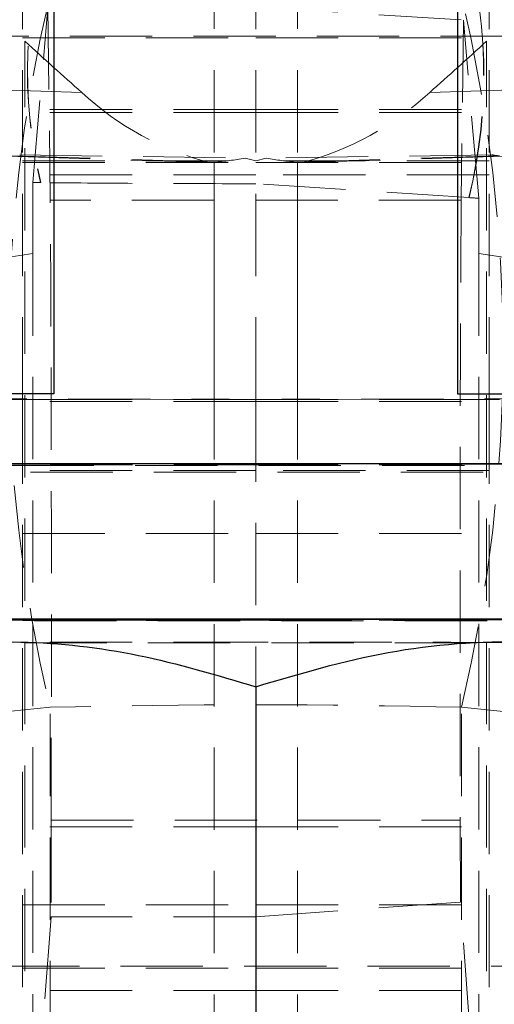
# Model space of a CAD drawing. Header units: millimetres. Extents: x 34 to 369, y 24 to 290.
# Tile 22 of 30: x 351.23 to 358.55, y 227.4 to 242.59. Entities that reach past the tile are written whole.
import ezdxf

# ---------------------------------------------------------------- set-up
doc = ezdxf.new("R2010")
doc.units = ezdxf.units.MM
doc.linetypes.add('HIDDEN', pattern=[1.905, 1.27, -0.635])

msp = doc.modelspace()

# ---------------------------------------------------------------- linework, layer by layer
at = {"color": 7, "linetype": 'HIDDEN', "lineweight": 18}
for p, q in [((351.2663, 236.7286), (351.2663, 253.7973)), ((354.2233, 236.7316), (354.2233, 253.8004)), ((354.8663, 236.7286), (354.8663, 253.7973)), ((355.5094, 236.7316), (355.5094, 253.8004)), ((358.4663, 236.7286), (358.4663, 253.7973)), ((351.4265, 240.0774), (351.6613, 242.7823)), ((351.6613, 242.7823), (351.6952, 239.8066)), ((354.8663, 242.7823), (358.0691, 242.5846)), ((358.0691, 242.5846), (358.0375, 239.8066)), ((358.3064, 239.8348), (358.0691, 242.5846)), ((346.2863, 242.3377), (362.1863, 242.3377)), ((351.2663, 242.3077), (354.8663, 242.3077)), ((351.3071, 224.0975), (351.3071, 242.257)), ((354.8663, 242.3077), (358.4663, 242.3077)), ((358.4256, 224.0975), (358.4256, 242.257)), ((352.1828, 241.467), (349.0651, 241.5652)), ((357.5499, 241.467), (360.6676, 241.5652)), ((354.8663, 241.2036), (351.2663, 241.2036)), ((354.8663, 241.1576), (351.2663, 241.1576)), ((354.8663, 241.2036), (358.4663, 241.2036)), ((354.8663, 241.1576), (358.4663, 241.1576)), ((351.0368, 240.4826), (354.1545, 240.3843)), ((354.2233, 240.3908), (351.1056, 240.4891)), ((351.2255, 240.5049), (354.7028, 240.454)), ((351.2663, 240.4114), (354.8663, 240.4114)), ((351.2663, 240.3874), (354.8663, 240.3874)), ((354.1545, 240.3843), (354.2233, 240.3908)), ((354.2233, 224.3733), (354.2233, 240.3908)), ((354.7028, 240.454), (354.8663, 240.4114)), ((355.0299, 240.454), (354.8663, 240.4114)), ((358.4663, 240.4114), (354.8663, 240.4114)), ((354.8663, 240.3874), (358.4663, 240.3874)), ((358.5072, 240.5049), (355.0299, 240.454)), ((355.5094, 240.3908), (358.6271, 240.4891)), ((355.5094, 224.3733), (355.5094, 240.3908)), ((355.5782, 240.3843), (355.5094, 240.3908)), ((358.6959, 240.4826), (355.5782, 240.3843)), ((354.8663, 240.1951), (351.2663, 240.1951)), ((358.4663, 240.1951), (354.8663, 240.1951)), ((351.55, 240.0761), (351.5461, 240.0761)), ((358.1537, 239.8439), (354.8663, 240.0587)), ((358.0375, 239.8066), (351.6952, 239.8066)), ((358.1576, 239.8437), (358.1537, 239.8439)), ((350.4481, 238.83), (351.4259, 238.9822)), ((351.4259, 238.9822), (351.4259, 226.0225)), ((359.2846, 238.83), (358.3068, 238.9822)), ((358.3068, 238.9822), (358.3068, 226.0225)), ((350.0663, 236.7408), (354.2233, 236.7316)), ((359.6663, 236.7408), (355.5094, 236.7316)), ((354.2233, 236.7316), (351.1056, 236.7293)), ((354.8663, 236.7286), (351.2663, 236.7286)), ((351.2663, 236.7286), (351.2663, 236.6989)), ((351.2663, 236.6989), (351.2663, 228.9281)), ((354.8663, 236.6989), (351.2663, 236.6989)), ((354.8663, 236.7286), (354.8663, 232.2959)), ((354.8663, 236.7286), (358.4663, 236.7286)), ((354.8663, 236.7286), (354.8663, 236.6989)), ((354.8663, 236.6989), (358.4663, 236.6989)), ((355.5094, 236.7316), (358.6271, 236.7293)), ((358.4663, 236.7286), (358.4663, 236.6989)), ((358.4663, 236.6989), (358.4663, 228.9281)), ((345.3863, 235.7121), (364.3463, 235.7121)), ((362.1863, 235.6051), (345.9863, 235.6051)), ((354.8663, 235.6351), (351.2663, 235.6351)), ((358.4663, 235.6351), (354.8663, 235.6351)), ((351.2663, 234.662), (354.8663, 234.662)), ((354.8663, 234.662), (358.4663, 234.662)), ((347.6397, 233.3121), (362.0929, 233.3121)), ((351.6938, 231.9796), (350.7204, 231.8807)), ((351.6938, 224.8905), (351.6938, 231.9796)), ((358.0389, 231.9796), (359.0122, 231.8807)), ((358.0389, 224.8905), (358.0389, 231.9796)), ((351.7113, 230.2366), (351.7084, 228.7463)), ((351.7113, 230.2366), (358.0214, 230.2366)), ((358.0239, 228.9728), (358.0214, 230.2366)), ((354.8663, 230.1341), (351.2663, 230.1341)), ((354.8663, 230.1341), (358.4663, 230.1341)), ((351.2663, 228.9281), (354.8663, 228.9281)), ((351.2663, 228.9281), (351.2663, 207.4972)), ((354.8663, 228.7463), (358.0239, 228.9728)), ((354.8663, 228.9281), (358.4663, 228.9281)), ((358.3064, 225.1752), (358.0239, 228.9728)), ((358.4663, 228.9281), (358.4663, 207.4972)), ((351.7084, 228.7463), (351.4265, 224.9379)), ((354.8663, 228.7463), (351.7084, 228.7463)), ((347.0663, 227.9851), (362.1863, 227.9851)), ((351.2663, 227.9551), (354.8663, 227.9551)), ((354.8663, 227.9551), (358.4663, 227.9551)), ((354.8663, 227.6066), (351.2663, 227.6066)), ((354.8663, 227.6066), (358.4663, 227.6066))]:
    msp.add_line(p, q, dxfattribs=at)
at = {"color": 7, "linetype": 'Continuous', "lineweight": 25}
for p, q in [((351.7544, 253.8848), (351.7544, 236.816)), ((357.9783, 253.8848), (357.9783, 236.816)), ((351.7544, 236.816), (348.6367, 236.8183)), ((351.7544, 236.816), (350.0471, 236.8122)), ((357.9783, 236.816), (361.096, 236.8183)), ((357.9783, 236.816), (359.6856, 236.8122)), ((345.3863, 235.7428), (364.3463, 235.7428)), ((345.3863, 233.3428), (364.3463, 233.3428)), ((354.8663, 232.2959), (354.8663, 226.582))]:
    msp.add_line(p, q, dxfattribs=at)
at = {"color": 7, "linetype": 'HIDDEN', "lineweight": 18, "flags": 128}
for points in [[(354.8663, 235.7209), (355.8035, 235.721), (356.7087, 235.7213), (357.5511, 235.7219), (358.3022, 235.7226), (358.9362, 235.7235), (359.4317, 235.7245), (359.7717, 235.7256), (359.9446, 235.7268), (359.9446, 235.728), (359.7717, 235.7292), (359.4317, 235.7303), (358.9362, 235.7313), (358.3022, 235.7322), (357.5511, 235.733), (356.7087, 235.7335), (355.8035, 235.7338), (354.8663, 235.7339), (353.9292, 235.7338), (353.024, 235.7335), (352.1815, 235.733), (351.4305, 235.7322), (350.7965, 235.7313), (350.301, 235.7303), (349.961, 235.7292), (349.7881, 235.728), (349.7881, 235.7268), (349.961, 235.7256), (350.301, 235.7245), (350.7965, 235.7235), (351.4305, 235.7226), (352.1815, 235.7219), (353.024, 235.7213), (353.9292, 235.721), (354.8663, 235.7209)], [(362.0663, 233.3274), (362.0663, 233.3274), (361.9777, 233.326), (361.7139, 233.3246), (361.2816, 233.3232), (360.6913, 233.322), (359.9575, 233.3209), (359.0984, 233.32), (358.1351, 233.3192), (357.0913, 233.3187), (355.9927, 233.3183), (354.8663, 233.3182), (353.74, 233.3183), (352.6414, 233.3187), (351.5976, 233.3192), (350.6343, 233.32), (349.7752, 233.3209), (349.0414, 233.322), (348.4511, 233.3232), (348.0187, 233.3246), (347.755, 233.326), (347.6663, 233.3274), (347.6664, 233.3274)], [(354.8663, 233.3209), (355.8035, 233.321), (356.7087, 233.3213), (357.5511, 233.3219), (358.3022, 233.3226), (358.9362, 233.3235), (359.4317, 233.3245), (359.7717, 233.3256), (359.9446, 233.3268), (359.9446, 233.328), (359.7717, 233.3292), (359.4317, 233.3303), (358.9362, 233.3313), (358.3022, 233.3322), (357.5511, 233.333), (356.7087, 233.3335), (355.8035, 233.3338), (354.8663, 233.3339), (353.9292, 233.3338), (353.024, 233.3335), (352.1815, 233.333), (351.4305, 233.3322), (350.7965, 233.3313), (350.301, 233.3303), (349.961, 233.3292), (349.7881, 233.328), (349.7881, 233.3268), (349.961, 233.3256), (350.301, 233.3245), (350.7965, 233.3235), (351.4305, 233.3226), (352.1815, 233.3219), (353.024, 233.3213), (353.9292, 233.321), (354.8663, 233.3209)], [(354.8663, 233.3216), (355.7537, 233.3217), (356.607, 233.322), (357.3935, 233.3226), (358.0827, 233.3233), (358.6484, 233.3242), (359.0688, 233.3252), (359.3276, 233.3263), (359.415, 233.3274), (359.3276, 233.3286), (359.0688, 233.3296), (358.6484, 233.3307), (358.0827, 233.3315), (357.3935, 233.3323), (356.607, 233.3328), (355.7537, 233.3331), (354.8663, 233.3332), (353.9789, 233.3331), (353.1256, 233.3328), (352.3392, 233.3323), (351.6499, 233.3315), (351.0842, 233.3307), (350.6639, 233.3296), (350.4051, 233.3286), (350.3177, 233.3274), (350.4051, 233.3263), (350.6639, 233.3252), (351.0842, 233.3242), (351.6499, 233.3233), (352.3392, 233.3226), (353.1256, 233.322), (353.9789, 233.3217), (354.8663, 233.3216)], [(354.8663, 232.9834), (354.0243, 232.9833), (353.2191, 232.983), (352.4858, 232.9824), (351.8566, 232.9817), (351.3589, 232.9808), (351.2424, 232.9806)], [(351.2992, 232.9758), (351.3589, 232.9756), (351.8566, 232.9748), (352.4858, 232.974), (353.2191, 232.9735), (354.0243, 232.9732), (354.8663, 232.9731), (355.7084, 232.9732), (356.5136, 232.9735), (357.2469, 232.974), (357.8761, 232.9748), (358.3737, 232.9756), (358.7181, 232.9766), (358.8942, 232.9777), (358.8942, 232.9788), (358.7181, 232.9798), (358.3737, 232.9808), (357.8761, 232.9817), (357.2469, 232.9824), (356.5136, 232.983), (355.7084, 232.9833), (354.8663, 232.9834), (354.8663, 232.9834)]]:
    msp.add_lwpolyline(points, dxfattribs=at)
at = {"color": 7, "linetype": 'Continuous', "lineweight": 25, "flags": 128}
for points in [[(347.6664, 233.3274), (347.755, 233.3289), (348.0187, 233.3303), (348.4511, 233.3316), (349.0414, 233.3328), (349.7752, 233.3339), (350.6343, 233.3349), (351.5976, 233.3356), (352.6414, 233.3362), (353.74, 233.3365), (354.8663, 233.3366)], [(354.8663, 233.3366), (355.9927, 233.3365), (357.0913, 233.3362), (358.1351, 233.3356), (359.0984, 233.3349), (359.9575, 233.3339), (360.6913, 233.3328), (361.2816, 233.3316), (361.7139, 233.3303), (361.9777, 233.3289), (362.0663, 233.3274)]]:
    msp.add_lwpolyline(points, dxfattribs=at)
at = {"color": 7, "linetype": 'HIDDEN', "lineweight": 18}
for centre, radius, start, end in [((358.758, 241.7969), 7.4143, 162.29451, 193.42013), ((358.7702, 241.7987), 7.4228, 162.32633, 193.41927), ((350.4796, 241.7332), 7.9032, 346.16965, 17.06348), ((350.4918, 241.7312), 7.8948, 346.16768, 17.09396), ((374.8065, 237.4734), 23.7567, 166.62911, 193.37089), ((334.9262, 237.4734), 23.7567, 346.62911, 13.37089), ((394.0064, 288.7028), 63.0908, 227.406566, 228.477646), ((315.7263, 288.7028), 63.0908, 311.522354, 312.593434), ((355.3456, 244.8902), 4.6607, 227.26408, 255.19261), ((354.3871, 244.8902), 4.6607, 284.80739, 312.73592), ((353.8189, 245.3086), 4.9344, 274.70025, 280.31864), ((355.9138, 245.3086), 4.9344, 259.68136, 265.29975), ((358.7282, 241.7188), 1.2339, 259.68201, 265.29909), ((351.1246, 223.8914), 12.838, 89.36721, 90.08474), ((354.3016, 185.7411), 50.9906, 89.36547, 90.08808), ((355.431, 185.7411), 50.9906, 89.91192, 90.63453), ((358.6081, 223.8914), 12.838, 89.91526, 90.63279)]:
    msp.add_arc(centre, radius, start, end, dxfattribs=at)
for centre, major_axis, ratio, start_param, end_param in [((351.4475, 239.1158), (0.0006, 4.9308), 0.0043729, 1.3745287, 1.5978983), ((358.7626, 240.2548), (29.9602, -0.2595), 0.0082956, 4.4650786, 4.4691973), ((351.6824, 232.9625), (0.0017, 7.308), 0.0043568, 4.3301397, 5.9249602), ((358.0503, 232.9625), (-0.0017, 7.308), 0.0043568, 0.3582251, 1.9530456), ((348.0984, 240.702), (52.0414, -3.1787), 0.0047584, 4.9071974, 4.9101122), ((358.2852, 239.1158), (-0.0006, 4.9308), 0.0043729, 4.685287, 4.8587088), ((354.8663, 229.5757), (18.27, 0), 0.1336033, 1.3962634, 1.7453293)]:
    msp.add_ellipse(centre, major_axis=major_axis, ratio=ratio, start_param=start_param, end_param=end_param, dxfattribs=at)
msp.add_open_spline([(354.8663, 240.0587), (354.3121, 240.0594), (353.1977, 240.0608), (352.1012, 240.071), (351.55, 240.0761)], degree=3, knots=[0, 0, 0, 0, 0.4972794, 1, 1, 1, 1], dxfattribs=at)
at = {"color": 7, "linetype": 'Continuous', "lineweight": 25}
for points, knots in [([(347.0663, 232.2901), (347.7433, 232.4918), (349.112, 232.8996), (351.1398, 233.0499), (353.0783, 232.8329), (354.2667, 232.476), (354.8663, 232.2959)], [0, 0, 0, 0, 0.2646023, 0.5349421, 0.7653399, 1, 1, 1, 1]), ([(354.8663, 232.2959), (355.5433, 232.4966), (356.912, 232.9024), (358.9398, 233.0497), (360.8783, 232.8298), (362.0667, 232.4711), (362.6663, 232.2901)], [0, 0, 0, 0, 0.26460254, 0.53494244, 0.76534041, 1, 1, 1, 1])]:
    msp.add_open_spline(points, degree=3, knots=knots, dxfattribs=at)

doc.saveas('drawing.dxf')
